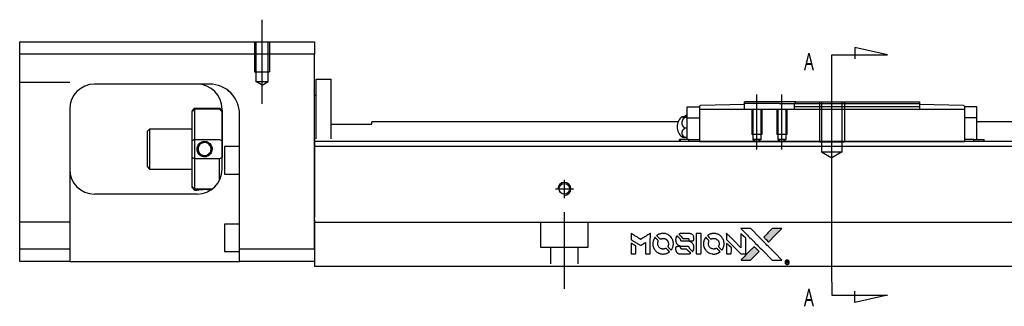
# Model space of a CAD drawing. Header units: millimetres. Extents: x -202 to 3135, y -1537 to 860.
# Tile 26 of 34: x 1193 to 1390, y -749 to -692. Entities that reach past the tile are written whole.
import ezdxf
from ezdxf.lldxf.tags import DXFTag

# ---------------------------------------------------------------- set-up
doc = ezdxf.new("R2010")
doc.units = ezdxf.units.MM
doc.layers.get('0').update_dxf_attribs({"linetype": 'CONTINUOUS'})
doc.styles.add('CHN', font='Microsoft JhengHei.ttf')
tags = doc.linetypes.add('DASHED', pattern=[25.72, 12.86, -12.86]).pattern_tags.tags
tags[6:7] = [DXFTag(74, 4), DXFTag(75, 0), DXFTag(340, '0'), DXFTag(46, 0.0), DXFTag(50, 0.0), DXFTag(44, 0.0), DXFTag(45, 0.0)]
tags[4:5] = [DXFTag(74, 4), DXFTag(75, 0), DXFTag(340, '0'), DXFTag(46, 0.0), DXFTag(50, 0.0), DXFTag(44, 0.0), DXFTag(45, 0.0)]
tags = doc.linetypes.add('HIDDEN', pattern=[0.5, 0.25, -0.25]).pattern_tags.tags
tags[6:7] = [DXFTag(74, 4), DXFTag(75, 0), DXFTag(340, '0'), DXFTag(46, 0.0), DXFTag(50, 0.0), DXFTag(44, 0.0), DXFTag(45, 0.0)]
tags[4:5] = [DXFTag(74, 4), DXFTag(75, 0), DXFTag(340, '0'), DXFTag(46, 0.0), DXFTag(50, 0.0), DXFTag(44, 0.0), DXFTag(45, 0.0)]

# ---------------------------------------------------------------- blocks, each defined once
blk = doc.blocks.new('MosionX logo(完整正式版)')
h = blk.add_hatch(color=22)
h.dxf.hatch_style = 1
h.paths.add_polyline_path([(-1416, 1831), (-1517, 1831), (-1619, 1831), (-1707, 1742, 0.000288), (-1740, 1709, 0.000479), (-1769, 1680, 0.000013), (-1794, 1654, 0.197177), (-1794, 1654, 0.197497), (-1794, 1653, 0.00004), (-1779, 1638, 0.000834), (-1763, 1622, 0.000506), (-1744, 1603), (-1694, 1552), (-1555, 1692)])
h.paths.add_polyline_path([(-1892, 1355), (-1942, 1405, 0.000476), (-1962, 1424, 0.000789), (-1978, 1441, 0.000035), (-1993, 1455, 0.19758), (-1993, 1456, 0.198396), (-1994, 1455, 0.000019), (-2014, 1435, 0.000582), (-2036, 1413, 0.000351), (-2062, 1387, 0.000108), (-2174, 1275, 0.000692), (-2230, 1218, 0.000077), (-2269, 1179, 0.197527), (-2269, 1178, 0.410181), (-2269, 1177, 0.000493), (-2248, 1177, 0.002424), (-2219, 1177, 0.000529), (-2169, 1177), (-2070, 1177), (-1981, 1266)])
at = {"color": 22}
for points in [[(-4562, 1668), (-4562, 1603), (-4545, 1592, -0.000297), (-4534, 1586, -0.000037), (-4510, 1571, -0.000043), (-4482, 1554, -0.000036), (-4452, 1535, 0.000044), (-4422, 1517, 0.000063), (-4396, 1501, 0.000035), (-4374, 1488, 0.0009), (-4368, 1484), (-4360, 1479), (-4348, 1486, 0.001175), (-4342, 1490, 0.000208), (-4329, 1498, 0.000225), (-4315, 1506, 0.000203), (-4300, 1516, -0.000711), (-4286, 1525, -0.001119), (-4274, 1532, -0.000263), (-4263, 1539, -0.04589), (-4262, 1539, -0.519312), (-4261, 1539, -0.001914), (-4261, 1521, -0.003124), (-4260, 1493, -0.000285), (-4260, 1421), (-4260, 1303), (-4219, 1303, 0.001727), (-4189, 1303, 0.025279), (-4179, 1303, 0.073886), (-4173, 1305, 0.07426), (-4167, 1308, 0.03264), (-4166, 1310, 0.01784), (-4164, 1311, 0.017712), (-4163, 1313, 0.026854), (-4162, 1315), (-4160, 1319), (-4160, 1526), (-4159, 1733), (-4162, 1731, -0.004595), (-4163, 1730, -0.00016), (-4169, 1726, -0.000298), (-4177, 1722, -0.000208), (-4185, 1717, 0.000986), (-4210, 1701, 0.00025), (-4250, 1676, 0.000268), (-4292, 1650, 0.000436), (-4329, 1627, -0.002932), (-4341, 1619, -0.004718), (-4351, 1613, -0.001113), (-4360, 1608, -0.227179), (-4361, 1608, -0.045982), (-4362, 1608, -0.000145), (-4374, 1616, -0.000825), (-4387, 1624, -0.000517), (-4403, 1634, 0.000056), (-4458, 1668, 0.000289), (-4488, 1687, 0.000481), (-4511, 1701, 0.000418), (-4535, 1715), (-4562, 1732)], [(-4068, 1643, 0.064158), (-4094, 1594, 0.06356), (-4108, 1539, 0.064004), (-4107, 1483, 0.066747), (-4091, 1429, 0.04321), (-4073, 1396, 0.044737), (-4050, 1367, 0.044901), (-4021, 1342, 0.044184), (-3989, 1323, 0.026293), (-3965, 1313, 0.033344), (-3941, 1306, 0.033227), (-3917, 1303, 0.025815), (-3890, 1302, 0.023119), (-3864, 1304, 0.031044), (-3841, 1308, 0.031337), (-3819, 1315, 0.024258), (-3796, 1325, 0.015622), (-3788, 1329, 0.008495), (-3778, 1335, 0.008415), (-3769, 1341, 0.020814), (-3763, 1346), (-3760, 1348), (-3791, 1379, 0.002843), (-3814, 1403, 0.033917), (-3823, 1411, 0.087906), (-3831, 1414, 0.073302), (-3839, 1416, 0.022047), (-3843, 1415, 0.026465), (-3847, 1415, 0.022233), (-3851, 1414, 0.009985), (-3857, 1412, -0.039011), (-3876, 1407, -0.044398), (-3896, 1406, -0.045096), (-3915, 1408, -0.04265), (-3934, 1413, -0.071154), (-3961, 1428, -0.068827), (-3983, 1450, -0.068713), (-3998, 1476, -0.070507), (-4005, 1506, -0.028605), (-4006, 1519, -0.031418), (-4005, 1531, -0.031044), (-4002, 1544, -0.02668), (-3998, 1556, 0.038913), (-3996, 1564, 0.043732), (-3995, 1571, 0.047754), (-3995, 1578, 0.075756), (-3997, 1583, 0.07294), (-3999, 1586, 0.003456), (-4006, 1594, 0.005023), (-4017, 1605, 0.002422), (-4030, 1619, 0.000819), (-4042, 1631, 0.001349), (-4053, 1641, 0.0001), (-4062, 1650, 0.205335), (-4062, 1651, 0.219821), (-4063, 1650, 0.002494), (-4064, 1648, 0.007089), (-4066, 1646, 0.004494)], [(-3917, 1731, 0.024131), (-3935, 1728, 0.022344), (-3954, 1723, 0.021883), (-3972, 1717, 0.020884), (-3990, 1709, 0.010669), (-4000, 1703, 0.010389), (-4011, 1697, 0.010913), (-4020, 1692, 0.022227), (-4026, 1687), (-4029, 1685), (-3996, 1653, 0.002452), (-3984, 1640, 0.003628), (-3972, 1630, 0.001662), (-3963, 1621, 0.070159), (-3960, 1619, 0.047671), (-3958, 1618, 0.018624), (-3956, 1618, 0.017921), (-3953, 1617, 0.018804), (-3950, 1617, 0.018255), (-3946, 1617, 0.041312), (-3943, 1617, 0.037164), (-3939, 1618, 0.012342), (-3935, 1620, -0.015101), (-3924, 1624, -0.035998), (-3916, 1626, -0.033244), (-3907, 1627, -0.011249), (-3894, 1627, -0.004059), (-3883, 1627, -0.019693), (-3877, 1627, -0.027943), (-3872, 1626, -0.014411), (-3866, 1624, -0.033089), (-3851, 1619, -0.033887), (-3838, 1613, -0.034021), (-3825, 1604, -0.033942), (-3814, 1594, -0.02816), (-3804, 1582, -0.035032), (-3796, 1570, -0.035269), (-3790, 1557, -0.029196), (-3785, 1543, -0.037862), (-3782, 1526, -0.043657), (-3782, 1510, -0.043064), (-3784, 1494, -0.035184), (-3790, 1477, 0.033699), (-3792, 1470, 0.052815), (-3793, 1463, 0.059167), (-3793, 1456, 0.058972), (-3791, 1450, 0.059208), (-3788, 1445, 0.021125), (-3783, 1439, 0.008691), (-3773, 1429, 0.000851), (-3749, 1405, 0.001873), (-3736, 1393, 0.013884), (-3730, 1387, 0.022355), (-3726, 1385, 0.341453), (-3725, 1385, 0.073011), (-3722, 1388, 0.004587), (-3714, 1399, 0.00748), (-3707, 1411, 0.016837), (-3702, 1420, 0.028606), (-3692, 1443, 0.031352), (-3685, 1465, 0.031004), (-3681, 1489, 0.0268), (-3680, 1514, 0.026698), (-3681, 1541, 0.03002), (-3686, 1566, 0.030357), (-3693, 1590, 0.028554), (-3703, 1614, 0.062944), (-3732, 1658, 0.062206), (-3772, 1694, 0.062448), (-3819, 1719, 0.064355), (-3870, 1731, 0.017377), (-3880, 1731, 0.008369), (-3893, 1731, 0.008367), (-3907, 1731, 0.01757)], [(-3610, 1675, 0.023289), (-3616, 1665, 0.026845), (-3621, 1655, 0.026047), (-3626, 1644, 0.019751), (-3629, 1631, 0.013249), (-3631, 1624, 0.025169), (-3631, 1618, 0.016532), (-3632, 1611, 0.002937), (-3632, 1598, 0.003317), (-3632, 1586, 0.011808), (-3631, 1578, 0.01777), (-3631, 1572, 0.021476), (-3630, 1567, 0.04325), (-3623, 1544, 0.045753), (-3612, 1523, 0.04649), (-3598, 1505, 0.047672), (-3581, 1490, 0.025315), (-3573, 1485, 0.015208), (-3564, 1480, 0.01512), (-3554, 1476, 0.022488), (-3546, 1473, 0.027857), (-3532, 1469, 0.034138), (-3519, 1467, 0.014286), (-3499, 1467, 0.00124), (-3449, 1467, -0.00103), (-3418, 1467, -0.002552), (-3396, 1466, -0.001594), (-3379, 1466, -0.047676), (-3374, 1466, -0.085307), (-3367, 1463, -0.097789), (-3361, 1457, -0.085947), (-3357, 1450, -0.051339), (-3356, 1440, 0.014634), (-3355, 1436, 0.015028), (-3355, 1433, 0.014927), (-3354, 1430, 0.059415), (-3353, 1429, 0.070595), (-3351, 1425, 0.00028), (-3315, 1389, 0.000111), (-3279, 1352, 0.200239), (-3277, 1352, 0.268906), (-3276, 1352, 0.001866), (-3271, 1361, 0.007532), (-3267, 1370, 0.017818), (-3263, 1376, 0.013256), (-3261, 1383, 0.011636), (-3258, 1391, 0.011528), (-3256, 1399, 0.012303), (-3254, 1407, 0.0423), (-3252, 1419, 0.013657), (-3252, 1437, 0.013857), (-3252, 1455, 0.037428), (-3254, 1468, 0.014927), (-3256, 1477, 0.0122), (-3259, 1486, 0.012518), (-3262, 1494, 0.023062), (-3265, 1501, 0.065961), (-3281, 1525, 0.06055), (-3304, 1545, 0.059676), (-3331, 1559, 0.060497), (-3360, 1567, 0.025683), (-3367, 1567, 0.001528), (-3386, 1567, 0.002124), (-3410, 1568, 0.001173), (-3439, 1568, -0.000809), (-3490, 1568, -0.017164), (-3506, 1568, -0.063931), (-3514, 1570, -0.108429), (-3520, 1573, -0.052941), (-3523, 1577, -0.063675), (-3525, 1582, -0.050562), (-3526, 1587, -0.020337), (-3527, 1595, 0.009897), (-3528, 1599, 0.016482), (-3528, 1603, 0.019019), (-3529, 1606, 0.06043), (-3530, 1608, 0.076267), (-3533, 1613, 0.00054), (-3566, 1646, 0.000307), (-3601, 1680, 0.142594), (-3604, 1681, 0.232419), (-3604, 1681, 0.022995), (-3606, 1680, 0.024627), (-3608, 1678, 0.015407)], [(-3516, 1731, 0.018538), (-3522, 1730, 0.010695), (-3530, 1729, 0.01068), (-3538, 1727, 0.017678), (-3544, 1725, 0.013849), (-3551, 1722, 0.011814), (-3559, 1719, 0.004513), (-3566, 1716, 0.290035), (-3566, 1715, 0.196418), (-3566, 1714, 0.000124), (-3554, 1702, 0.001477), (-3540, 1688, 0.000898), (-3524, 1671), (-3481, 1629), (-3427, 1628, -0.001471), (-3387, 1628, -0.028714), (-3374, 1627, -0.097073), (-3367, 1625, -0.084199), (-3361, 1620, -0.042698), (-3359, 1616, -0.053912), (-3357, 1612, -0.051004), (-3356, 1608, -0.032967), (-3355, 1602, 0.00807), (-3355, 1600, 0.003023), (-3355, 1596, 0.002994), (-3355, 1592, 0.003629), (-3355, 1588), (-3354, 1579), (-3313, 1579, 0.001618), (-3293, 1579, 0.005206), (-3280, 1579, 0.00535), (-3271, 1579, 0.060675), (-3268, 1580, 0.048484), (-3266, 1581, 0.02389), (-3264, 1582, 0.022812), (-3261, 1584, 0.02462), (-3259, 1586, 0.061781), (-3255, 1591, 0.080179), (-3253, 1596, 0.048561), (-3252, 1604, 0.010021), (-3251, 1619, 0.016602), (-3252, 1638, 0.031409), (-3254, 1653, 0.036474), (-3258, 1666, 0.03439), (-3263, 1679, 0.065928), (-3277, 1699, 0.069066), (-3296, 1715, 0.065697), (-3319, 1725, 0.051559), (-3346, 1731, 0.020904), (-3360, 1731, 0.000451), (-3431, 1731, 0.000419), (-3502, 1732, 0.022759)], [(-3202, 1517), (-3202, 1303), (-3160, 1303), (-3118, 1303), (-3113, 1306, 0.071429), (-3109, 1309, 0.054799), (-3105, 1313, 0.053585), (-3102, 1318, 0.060698), (-3101, 1323, 0.033975), (-3100, 1332, 0.000112), (-3100, 1441, 0.000726), (-3100, 1548, 0.001084), (-3101, 1641), (-3102, 1732), (-3152, 1732), (-3202, 1732)], [(-3011, 1643, 0.018008), (-3017, 1634, 0.009842), (-3023, 1622, 0.009807), (-3030, 1610, 0.015716), (-3035, 1599, 0.048467), (-3047, 1561, 0.045841), (-3052, 1520, 0.046006), (-3049, 1479, 0.049638), (-3039, 1441, 0.064819), (-3012, 1391, 0.06695), (-2974, 1350, 0.066691), (-2926, 1320, 0.063505), (-2872, 1304, 0.03135), (-2858, 1302, 0.010439), (-2837, 1302, 0.010391), (-2817, 1302, 0.032408), (-2803, 1304, 0.015696), (-2787, 1307, 0.018095), (-2771, 1312, 0.018551), (-2757, 1317, 0.018352), (-2743, 1323, 0.015568), (-2733, 1328, 0.009832), (-2723, 1334, 0.009795), (-2713, 1341, 0.023727), (-2706, 1346), (-2703, 1348), (-2734, 1379, 0.001528), (-2751, 1397, 0.010022), (-2760, 1406, 0.019586), (-2766, 1411, 0.061865), (-2771, 1413, 0.055054), (-2777, 1415, 0.061607), (-2784, 1416, 0.048725), (-2792, 1415, 0.020221), (-2802, 1412, -0.017722), (-2813, 1409, -0.02685), (-2822, 1407, -0.02759), (-2832, 1406, -0.020233), (-2843, 1406, -0.04793), (-2864, 1409, -0.048386), (-2883, 1416, -0.047866), (-2901, 1426, -0.044964), (-2917, 1440, -0.04333), (-2931, 1457, -0.050921), (-2941, 1475, -0.051473), (-2946, 1495, -0.0459), (-2948, 1516, -0.019014), (-2948, 1526, -0.024114), (-2947, 1535, -0.025081), (-2945, 1544, -0.023892), (-2942, 1553, 0.008624), (-2939, 1560, 0.026486), (-2938, 1564, 0.035074), (-2937, 1568, 0.02756), (-2937, 1573, 0.087163), (-2939, 1580, 0.073291), (-2942, 1587, 0.028074), (-2951, 1596, 0.002594), (-2973, 1619), (-3005, 1651)], [(-2860, 1730, 0.023681), (-2878, 1728, 0.022402), (-2896, 1723, 0.021929), (-2914, 1717, 0.020503), (-2931, 1709, 0.013745), (-2941, 1704, 0.009767), (-2952, 1698, 0.009658), (-2962, 1691, 0.027804), (-2968, 1687), (-2971, 1685), (-2939, 1653, 0.002053), (-2924, 1638, 0.006738), (-2914, 1628, 0.007826), (-2907, 1622, 0.063909), (-2903, 1619, 0.061532), (-2897, 1617, 0.068674), (-2891, 1617, 0.052072), (-2885, 1618, 0.019648), (-2875, 1621, -0.018366), (-2864, 1624, -0.0288), (-2854, 1626, -0.029061), (-2844, 1627, -0.019155), (-2832, 1627, -0.053809), (-2807, 1624, -0.058833), (-2784, 1615, -0.058566), (-2764, 1601, -0.052525), (-2746, 1582, -0.044733), (-2737, 1566, -0.040573), (-2729, 1547, -0.041123), (-2725, 1529, -0.04951), (-2725, 1511, -0.017369), (-2725, 1502, -0.024255), (-2727, 1495, -0.023787), (-2729, 1487, -0.015798), (-2732, 1479, 0.010631), (-2734, 1474, 0.033653), (-2735, 1470, 0.037806), (-2736, 1467, 0.016307), (-2736, 1462, 0.068179), (-2734, 1453, 0.095747), (-2731, 1446, 0.033418), (-2722, 1436, 0.002133), (-2695, 1409, 0.001452), (-2680, 1395, 0.012393), (-2673, 1388, 0.020479), (-2668, 1385, 0.344362), (-2667, 1385, 0.074287), (-2663, 1388, 0.005454), (-2656, 1400, 0.008391), (-2649, 1412, 0.017097), (-2643, 1422, 0.027375), (-2635, 1442, 0.02835), (-2628, 1463, 0.027723), (-2624, 1485, 0.023913), (-2623, 1509, 0.027047), (-2623, 1537, 0.031685), (-2627, 1563, 0.032425), (-2634, 1588, 0.031013), (-2644, 1612, 0.037914), (-2661, 1641, 0.040153), (-2682, 1667, 0.039834), (-2707, 1688, 0.036173), (-2736, 1707, 0.040752), (-2765, 1719, 0.035885), (-2796, 1728, 0.035491), (-2828, 1731, 0.037615)], [(-2572, 1669), (-2572, 1604), (-2422, 1453), (-2271, 1303), (-2229, 1303, 0.0008), (-2202, 1303, 0.010795), (-2192, 1303, 0.030495), (-2186, 1304, 0.080372), (-2183, 1305, 0.03816), (-2179, 1308, 0.041799), (-2176, 1310, 0.042486), (-2174, 1314, 0.042078), (-2172, 1317, 0.099276), (-2170, 1322, 0.003302), (-2170, 1343, 0.002586), (-2170, 1380, 0.000204), (-2170, 1477), (-2170, 1633), (-2221, 1683), (-2271, 1733), (-2271, 1583), (-2272, 1433), (-2419, 1582, 0.000253), (-2476, 1639, 0.000412), (-2524, 1687, 0.000041), (-2567, 1730, 0.041338), (-2570, 1732), (-2572, 1734)], [(-2150, 1708, -0.000056), (-2089, 1647, -0.000021), (-2004, 1562, -0.000021), (-1911, 1469, -0.000025), (-1823, 1381), (-1619, 1177), (-1518, 1177), (-1417, 1177), (-1553, 1315, 0.000274), (-1619, 1381, 0.000123), (-1705, 1467, 0.000121), (-1797, 1559, 0.000165), (-1879, 1641), (-2068, 1831), (-2170, 1831), (-2272, 1831)], [(-1707, 1742, 0.000288), (-1740, 1709, 0.000479), (-1769, 1680, 0.000013), (-1794, 1654, 0.197177), (-1794, 1654, 0.197497), (-1794, 1653, 0.00004), (-1779, 1638, 0.000836), (-1763, 1622, 0.000505), (-1744, 1603), (-1694, 1552), (-1555, 1692), (-1416, 1831), (-1517, 1831), (-1619, 1831)], [(-4562, 1417), (-4562, 1303), (-4521, 1303, 0.000842), (-4494, 1303, 0.010591), (-4484, 1303, 0.028995), (-4479, 1303, 0.069543), (-4475, 1305, 0.051063), (-4471, 1307, 0.039932), (-4468, 1310, 0.039414), (-4465, 1314, 0.045845), (-4462, 1318, 0.094811), (-4461, 1322, 0.007124), (-4461, 1333, 0.004713), (-4461, 1352, 0.000534), (-4461, 1395), (-4461, 1469), (-4471, 1475, 0.000828), (-4502, 1494, 0.000879), (-4532, 1513, 0.000048), (-4561, 1530, 0.137596), (-4562, 1531, 0.413028), (-4562, 1530, 0.000016), (-4562, 1497, 0.000623), (-4562, 1460, 0.000374)], [(-3615, 1454, 0.065483), (-3620, 1451, 0.053271), (-3625, 1447, 0.052018), (-3628, 1443, 0.0556), (-3631, 1437, 0.036839), (-3632, 1434, 0.026922), (-3632, 1430, 0.016905), (-3633, 1424, 0.004317), (-3633, 1416, 0.016369), (-3632, 1397, 0.029936), (-3630, 1382, 0.03418), (-3627, 1369, 0.031327), (-3621, 1356, 0.046935), (-3612, 1340, 0.054053), (-3600, 1327, 0.053701), (-3585, 1317, 0.045364), (-3568, 1309, 0.032479), (-3552, 1305, 0.03386), (-3537, 1303, 0.013578), (-3512, 1303, 0.001155), (-3450, 1303, 0.000413), (-3396, 1303, 0.005008), (-3375, 1304, 0.013199), (-3364, 1304, 0.033956), (-3355, 1305, 0.013909), (-3347, 1308, 0.010864), (-3337, 1310, 0.010938), (-3329, 1313, 0.028702), (-3323, 1316), (-3318, 1318), (-3362, 1362), (-3405, 1406), (-3455, 1406, -0.001504), (-3477, 1406, -0.00328), (-3493, 1406, -0.001901), (-3506, 1406, -0.061333), (-3510, 1407, -0.063621), (-3514, 1409, -0.048633), (-3518, 1412, -0.046769), (-3522, 1415, -0.047961), (-3525, 1420, -0.02678), (-3526, 1424, -0.050957), (-3527, 1427, -0.029398), (-3528, 1431, -0.00401), (-3528, 1441), (-3529, 1456), (-3569, 1456, 0.001061), (-3593, 1456, 0.009147), (-3604, 1455, 0.020721), (-3611, 1455, 0.051619)], [(-2572, 1416), (-2572, 1303), (-2530, 1303), (-2488, 1303), (-2483, 1306, 0.03146), (-2480, 1308, 0.026444), (-2478, 1310, 0.026444), (-2476, 1312, 0.031457), (-2475, 1314), (-2472, 1319), (-2471, 1375), (-2471, 1431), (-2521, 1481, 0.000745), (-2540, 1499, 0.001228), (-2556, 1515, 0.000087), (-2571, 1529, 0.195134), (-2571, 1530, 0.412117), (-2572, 1529, 0.000048), (-2572, 1496, 0.00109), (-2572, 1460, 0.000653)], [(-2062, 1387, 0.000108), (-2174, 1275, 0.000692), (-2230, 1218, 0.000077), (-2269, 1179, 0.197527), (-2269, 1178, 0.410182), (-2269, 1177, 0.000493), (-2248, 1177, 0.002424), (-2219, 1177, 0.000529), (-2170, 1177), (-2070, 1177), (-1981, 1266), (-1892, 1355), (-1942, 1405, 0.000476), (-1962, 1424, 0.000789), (-1978, 1441, 0.000035), (-1993, 1455, 0.19758), (-1993, 1456, 0.198396), (-1994, 1455, 0.000019), (-2014, 1435, 0.000582), (-2036, 1413, 0.000351)], [(-1319, 1173, 0.082374), (-1332, 1167, 0.083404), (-1342, 1157, 0.082663), (-1349, 1145, 0.07897), (-1351, 1130, 0.084941), (-1349, 1114, 0.08953), (-1341, 1100, 0.090743), (-1329, 1090, 0.090193), (-1313, 1085, 0.10067), (-1296, 1085, 0.099454), (-1281, 1093, 0.097736), (-1269, 1106, 0.09365), (-1263, 1122, 0.07584), (-1263, 1135, 0.068415), (-1267, 1148, 0.068328), (-1274, 1159, 0.075277), (-1283, 1168, 0.059367), (-1291, 1172, 0.048986), (-1300, 1174, 0.048519), (-1310, 1174, 0.055347)], [(-1325, 1129), (-1325, 1104), (-1322, 1104), (-1319, 1104), (-1319, 1114), (-1319, 1125), (-1313, 1125), (-1306, 1126), (-1302, 1119, -0.003356), (-1300, 1116, -0.002757), (-1298, 1113, -0.002784), (-1296, 1110, -0.007382), (-1295, 1108, 0.019487), (-1294, 1105, 0.098302), (-1293, 1104, 0.116932), (-1291, 1104, 0.032798), (-1289, 1104), (-1285, 1104), (-1288, 1108, 0.005748), (-1289, 1111, 0.002522), (-1291, 1114, 0.002495), (-1293, 1117, 0.00334), (-1295, 1120), (-1299, 1126), (-1296, 1128, 0.066516), (-1292, 1130, 0.085926), (-1290, 1133, 0.082934), (-1289, 1137, 0.05747), (-1289, 1141, 0.023576), (-1289, 1144, 0.043538), (-1289, 1146, 0.050891), (-1290, 1148, 0.049897), (-1291, 1149, 0.067884), (-1295, 1152, 0.077412), (-1298, 1154, 0.049266), (-1304, 1154, 0.012208), (-1313, 1155), (-1325, 1155)], [(-1298, 1147, -0.120545), (-1296, 1144, -0.09136), (-1295, 1141, -0.087576), (-1296, 1137, -0.098026), (-1297, 1134, -0.079907), (-1299, 1133, -0.087697), (-1300, 1132, -0.041371), (-1303, 1132, -0.005557), (-1309, 1132), (-1319, 1131), (-1319, 1140), (-1319, 1149), (-1310, 1149, -0.007471), (-1305, 1149, -0.035301), (-1302, 1148, -0.060486), (-1300, 1148, -0.063546)]]:
    blk.add_lwpolyline(points, format="xyb", close=True, dxfattribs=at)

msp = doc.modelspace()

# ---------------------------------------------------------------- linework, layer by layer
at = {"ltscale": 0.5}
for p, q in [((1241.19, -708.85), (1241.19, -692.02)), ((1301.69, -727.75), (1301.69, -724.09)), ((1299.89, -725.89), (1303.49, -725.89)), ((1301.69, -745.89), (1301.69, -730.53))]:
    msp.add_line(p, q, dxfattribs=at)
at = {"linetype": 'Continuous'}
for p, q in [((1192.69, -698.93), (1192.69, -696.43)), ((1192.69, -696.43), (1251.69, -696.43)), ((1251.69, -696.43), (1251.69, -698.93)), ((1251.69, -698.93), (1192.69, -698.93)), ((1192.69, -737.93), (1192.69, -698.93)), ((1251.69, -737.93), (1251.69, -698.93)), ((1230.53, -704.93), (1207.69, -704.93)), ((1251.99, -703.93), (1254.99, -703.93)), ((1251.99, -715.89), (1251.99, -703.93)), ((1251.99, -703.93), (1254.99, -703.93)), ((1251.99, -715.89), (1251.99, -703.93)), ((1254.99, -715.89), (1254.99, -703.93)), ((1254.99, -715.89), (1254.99, -703.93)), ((1251.99, -707.18), (1251.69, -707.18)), ((1251.99, -707.18), (1251.69, -707.18)), ((1337.74, -708.98), (1328.93, -709.21)), ((1348.04, -708.48), (1337.74, -708.48)), ((1337.74, -708.78), (1337.74, -708.48)), ((1337.74, -708.98), (1337.74, -708.78)), ((1344.74, -708.78), (1337.74, -708.78)), ((1337.74, -709.98), (1337.74, -708.98)), ((1344.74, -708.78), (1347.74, -708.78)), ((1348.04, -708.48), (1347.74, -708.78)), ((1347.74, -709.48), (1347.74, -708.78)), ((1348.04, -708.48), (1372.74, -708.48)), ((1372.74, -708.48), (1372.74, -709.48)), ((1381.54, -709.21), (1372.74, -708.98)), ((1202.69, -709.93), (1202.69, -737.93)), ((1227.19, -710.23), (1227.69, -709.73)), ((1227.19, -710.23), (1227.19, -710.42)), ((1227.19, -716.26), (1227.19, -710.42)), ((1227.69, -709.73), (1227.69, -709.96)), ((1227.69, -709.73), (1232.69, -709.73)), ((1227.69, -709.96), (1227.69, -716)), ((1232.69, -709.96), (1227.69, -709.96)), ((1233.19, -710.23), (1232.69, -709.73)), ((1232.69, -709.96), (1232.69, -709.73)), ((1233.19, -721.93), (1233.19, -709.93)), ((1233.19, -710.23), (1233.19, -710.42)), ((1233.19, -710.42), (1233.19, -716.26)), ((1236.69, -737.93), (1236.69, -710.93)), ((1326.24, -711.68), (1326.24, -709.48)), ((1326.24, -709.48), (1328.74, -709.48)), ((1328.74, -709.48), (1328.74, -709.41)), ((1328.74, -709.48), (1328.74, -709.98)), ((1328.74, -709.98), (1328.74, -714.48)), ((1381.74, -709.98), (1328.74, -709.98)), ((1372.74, -709.48), (1347.74, -709.48)), ((1347.74, -709.98), (1347.74, -709.48)), ((1372.74, -709.48), (1372.74, -709.98)), ((1381.74, -709.41), (1381.74, -709.48)), ((1381.74, -709.48), (1381.74, -709.98)), ((1384.24, -709.48), (1381.74, -709.48)), ((1381.74, -709.98), (1381.74, -714.48)), ((1384.24, -711.68), (1384.24, -709.48)), ((1254.99, -712.93), (1263.19, -712.93)), ((1324.45, -712.48), (1263.19, -712.48)), ((1263.19, -712.93), (1263.19, -712.48)), ((1325.78, -711.37), (1326.24, -711.37)), ((1326.24, -711.61), (1325.78, -711.61)), ((1326.24, -711.68), (1328.74, -711.68)), ((1326.24, -714.98), (1326.24, -711.68)), ((1381.74, -711.68), (1381.74, -714.95)), ((1384.24, -711.68), (1381.74, -711.68)), ((1384.24, -714.98), (1384.24, -711.68)), ((1551.69, -712.48), (1384.24, -712.48)), ((1384.51, -712.48), (1384.24, -712.48)), ((1218.69, -713.93), (1218.19, -714.43)), ((1218.19, -714.43), (1218.19, -718.93)), ((1227.19, -713.93), (1218.69, -713.93)), ((1218.69, -713.93), (1218.69, -721.93)), ((1326.24, -713.72), (1325.78, -713.72)), ((1326.24, -715.98), (1326.24, -714.98)), ((1328.74, -714.48), (1328.74, -716.25)), ((1381.74, -714.95), (1381.74, -716.25)), ((1384.24, -715.98), (1384.24, -714.98)), ((1227.19, -719.61), (1227.19, -716.26)), ((1227.69, -716), (1227.69, -719.86)), ((1227.69, -716), (1232.69, -716)), ((1233.19, -716.26), (1233.19, -719.61)), ((1350.93, -716.44), (1251.69, -716.44)), ((1324.85, -715.98), (1324.74, -715.98)), ((1324.74, -716.44), (1324.74, -715.98)), ((1326.55, -715.98), (1324.85, -715.98)), ((1324.85, -715.98), (1324.85, -716.44)), ((1326.24, -715.59), (1325.78, -715.59)), ((1326.55, -715.98), (1328.74, -715.98)), ((1326.55, -715.98), (1326.55, -716.44)), ((1328.74, -716.25), (1328.74, -716.41)), ((1328.74, -716.41), (1381.74, -716.41)), ((1328.74, -716.41), (1328.74, -716.44)), ((1551.69, -716.44), (1350.93, -716.44)), ((1383.58, -715.98), (1381.74, -715.98)), ((1381.74, -716.25), (1381.74, -716.4)), ((1381.74, -716.41), (1381.74, -716.44)), ((1383.58, -715.98), (1385.62, -715.98)), ((1383.58, -715.98), (1383.58, -716.44)), ((1385.62, -715.98), (1385.74, -715.98)), ((1385.62, -715.98), (1385.62, -716.44)), ((1385.74, -716.44), (1385.74, -715.98)), ((1218.19, -718.93), (1218.19, -721.43)), ((1236.69, -717.43), (1233.69, -717.43)), ((1233.69, -717.43), (1233.69, -722.93)), ((1551.69, -717.44), (1251.69, -717.44)), ((1227.19, -725.45), (1227.19, -719.61)), ((1227.69, -719.86), (1227.69, -725.9)), ((1232.69, -719.86), (1227.69, -719.86)), ((1232.69, -724.11), (1232.69, -719.86)), ((1218.19, -721.43), (1218.69, -721.93)), ((1218.69, -721.93), (1227.19, -721.93)), ((1233.69, -722.93), (1236.69, -722.93)), ((1228.19, -726.93), (1207.69, -726.93)), ((1227.19, -725.63), (1227.19, -725.45)), ((1227.19, -725.63), (1227.69, -726.13)), ((1227.69, -725.9), (1227.69, -726.13)), ((1227.69, -725.9), (1231.23, -725.9)), ((1227.69, -726.13), (1228.18, -726.13)), ((1236.69, -732.93), (1233.69, -732.93)), ((1233.69, -732.93), (1233.69, -738.43)), ((1251.69, -732.09), (1251.69, -738.89)), ((1346.78, -732.64), (1251.69, -732.64)), ((1551.69, -732.64), (1346.78, -732.64)), ((1192.69, -737.93), (1202.69, -737.93)), ((1192.69, -740.43), (1192.69, -737.93)), ((1202.69, -737.93), (1202.69, -740.43)), ((1233.69, -738.43), (1236.69, -738.43)), ((1236.69, -740.43), (1236.69, -737.93)), ((1236.69, -737.93), (1251.69, -737.93)), ((1251.69, -738.89), (1251.69, -741.44)), ((1202.69, -740.43), (1192.69, -740.43)), ((1202.69, -740.43), (1236.69, -740.43)), ((1251.69, -740.43), (1236.69, -740.43)), ((1344.52, -741.44), (1251.69, -741.44)), ((1551.69, -741.44), (1344.52, -741.44))]:
    msp.add_line(p, q, dxfattribs=at)
at = {"linetype": 'DASHED', "ltscale": 0.1}
for p, q in [((1239.69, -696.43), (1239.69, -702.43)), ((1239.96, -696.43), (1239.96, -704.43)), ((1242.41, -704.43), (1242.41, -696.43)), ((1242.69, -696.43), (1242.69, -702.43)), ((1239.69, -702.43), (1242.69, -702.43)), ((1202.69, -704.58), (1192.69, -704.58)), ((1241.19, -705.13), (1239.96, -704.42)), ((1239.96, -704.43), (1242.41, -704.43)), ((1241.19, -705.13), (1242.41, -704.42)), ((1202.69, -732.58), (1192.69, -732.58)), ((1296.94, -732.64), (1296.94, -737.58)), ((1306.44, -737.58), (1306.44, -732.64)), ((1296.94, -737.58), (1306.44, -737.58)), ((1298.94, -737.58), (1298.94, -740.89)), ((1304.44, -740.89), (1304.44, -737.58))]:
    msp.add_line(p, q, dxfattribs=at)
for p, q in [((1355.24, -699.05), (1366.38, -699.05)), ((1355.24, -701.68), (1355.24, -699.05)), ((1366.38, -699.05), (1359.8, -697.61)), ((1359.8, -697.61), (1359.8, -699.84)), ((1355.24, -744.55), (1355.24, -701.68)), ((1340.24, -717.98), (1340.24, -706.98)), ((1345.24, -717.98), (1345.24, -706.98)), ((1355.24, -721.48), (1355.24, -705.48)), ((1355.24, -744.55), (1355.24, -747.19)), ((1359.8, -748.62), (1359.8, -746.39)), ((1355.24, -747.19), (1366.38, -747.19)), ((1366.38, -747.19), (1359.8, -748.62))]:
    msp.add_line(p, q)
at = {"linetype": 'DASHED'}
for p, q in [((1230.69, -704.93), (1230.53, -704.93)), ((1326.24, -709.48), (1326.24, -709.48)), ((1328.74, -709.48), (1328.74, -709.48)), ((1328.74, -709.58), (1328.74, -709.58)), ((1328.74, -709.98), (1328.74, -711.68)), ((1381.74, -709.48), (1381.74, -709.48)), ((1381.74, -709.58), (1381.74, -709.58)), ((1381.74, -709.98), (1381.74, -711.68)), ((1384.24, -709.48), (1384.24, -709.48)), ((1251.69, -715.88), (1251.69, -716.88)), ((1251.69, -716.88), (1251.69, -731.59)), ((1251.69, -737.93), (1251.69, -740.43))]:
    msp.add_line(p, q, dxfattribs=at)
at = {"linetype": 'HIDDEN', "ltscale": 3}
for p, q in [((1347.74, -708.78), (1372.74, -708.78)), ((1352.74, -708.48), (1352.74, -716.48)), ((1353.17, -708.48), (1353.17, -718.48)), ((1357.3, -718.48), (1357.3, -708.48)), ((1357.74, -708.48), (1357.74, -716.48)), ((1339.24, -709.98), (1339.24, -714.98)), ((1339.41, -709.98), (1339.41, -715.98)), ((1341.06, -715.98), (1341.06, -709.98)), ((1341.24, -709.98), (1341.24, -714.98)), ((1344.24, -709.98), (1344.24, -714.98)), ((1344.41, -709.98), (1344.41, -715.98)), ((1346.06, -715.98), (1346.06, -709.98)), ((1346.24, -709.98), (1346.24, -714.98)), ((1341.24, -714.98), (1339.24, -714.98)), ((1346.24, -714.98), (1344.24, -714.98)), ((1341.06, -715.98), (1339.41, -715.98)), ((1339.41, -715.98), (1340.24, -716.46)), ((1341.06, -715.98), (1340.24, -716.46)), ((1346.06, -715.98), (1344.41, -715.98)), ((1344.41, -715.98), (1345.24, -716.46)), ((1346.06, -715.98), (1345.24, -716.46)), ((1352.74, -716.48), (1357.74, -716.48)), ((1353.17, -718.48), (1357.3, -718.48)), ((1353.17, -718.48), (1355.24, -719.68)), ((1357.3, -718.48), (1355.24, -719.68))]:
    msp.add_line(p, q, dxfattribs=at)
at = {"linetype": 'Continuous'}
msp.add_circle((1301.69, -725.89), 1.07, dxfattribs=at)
for centre, radius, start, end in [((1207.69, -709.93), 5, 90, 180), ((1228.19, -709.93), 5, 0, 90), ((1328.94, -709.41), 0.2, 91.5, 180), ((1381.54, -709.41), 0.2, 0, 88.5), ((1327.73, -713.44), 2.85, 121.5132, 134.2433), ((1326.74, -713.48), 2.5, 126.4021, 180), ((1326.74, -713.48), 2.5, 180, 233.5675), ((1207.69, -721.93), 5, 180, 270), ((1228.19, -721.93), 5, 270, 0)]:
    msp.add_arc(centre, radius, start, end, dxfattribs=at)
at = {"linetype": 'DASHED'}
for centre, radius, start, end in [((1230.69, -710.93), 6, 0, 90), ((1327.73, -713.44), 2.85, 134.2433, 138.6569)]:
    msp.add_arc(centre, radius, start, end, dxfattribs=at)
msp.add_arc((1301.69, -725.89), 1.3, 270, 180)
at = {"linetype": 'Continuous'}
msp.add_ellipse((1230.69, -710.93), major_axis=(4.24, 4.24), ratio=1, start_param=5.497787, end_param=7.068583, dxfattribs=at)
for points, degree in [([(1230.69, -704.93), (1230.63, -704.93), (1230.58, -704.93), (1230.53, -704.93)], 3), ([(1227.69, -709.96), (1227.52, -710.11), (1227.35, -710.27), (1227.19, -710.42)], 3), ([(1232.69, -709.96), (1232.85, -710.11), (1233.02, -710.27), (1233.19, -710.42)], 3), ([(1227.69, -716), (1227.52, -716.09), (1227.35, -716.17), (1227.19, -716.26)], 3), ([(1232.69, -716), (1232.85, -716.09), (1233.02, -716.17), (1233.19, -716.26)], 3), ([(1381.74, -716.4), (1381.74, -716.41)], 1), ([(1227.69, -719.86), (1227.52, -719.78), (1227.35, -719.69), (1227.19, -719.61)], 3), ([(1233.19, -719.61), (1233.02, -719.69), (1232.85, -719.78), (1232.69, -719.86)], 3), ([(1227.69, -725.9), (1227.52, -725.75), (1227.35, -725.6), (1227.19, -725.45)], 3)]:
    msp.add_open_spline(points, degree=degree, dxfattribs=at)
for points, knots in [([(1325.78, -711.61), (1325.65, -711.6), (1325.54, -711.59), (1325.36, -711.56), (1325.3, -711.54), (1325.23, -711.51), (1325.23, -711.49), (1325.27, -711.46), (1325.32, -711.44), (1325.48, -711.41), (1325.58, -711.39), (1325.73, -711.38), (1325.75, -711.38), (1325.78, -711.37)], [0, 0, 0, 0, 0.192078, 0.192078, 0.384156, 0.384156, 0.576234, 0.576234, 0.768312, 0.768312, 0.960389, 0.960389, 1, 1, 1, 1]), ([(1325.78, -713.72), (1325.65, -713.62), (1325.54, -713.5), (1325.36, -713.24), (1325.3, -713.09), (1325.23, -712.79), (1325.23, -712.64), (1325.27, -712.33), (1325.32, -712.18), (1325.48, -711.91), (1325.58, -711.78), (1325.73, -711.65), (1325.75, -711.63), (1325.78, -711.61)], [0, 0, 0, 0, 0.192078, 0.192078, 0.384156, 0.384156, 0.576234, 0.576234, 0.768312, 0.768312, 0.960389, 0.960389, 1, 1, 1, 1]), ([(1325.78, -715.59), (1325.65, -715.5), (1325.54, -715.4), (1325.36, -715.17), (1325.3, -715.04), (1325.23, -714.77), (1325.23, -714.63), (1325.27, -714.36), (1325.32, -714.23), (1325.48, -713.98), (1325.58, -713.87), (1325.73, -713.76), (1325.75, -713.74), (1325.78, -713.72)], [0, 0, 0, 0, 0.192078, 0.192078, 0.384156, 0.384156, 0.576234, 0.576234, 0.768312, 0.768312, 0.960389, 0.960389, 1, 1, 1, 1]), ([(1228.18, -717.93), (1228.18, -717.76), (1228.21, -717.58), (1228.32, -717.25), (1228.41, -717.09), (1228.62, -716.81), (1228.76, -716.69), (1229.05, -716.51), (1229.21, -716.45), (1229.54, -716.37), (1229.72, -716.37), (1230.04, -716.41), (1230.19, -716.46), (1230.48, -716.6), (1230.62, -716.7), (1230.86, -716.94), (1230.95, -717.08), (1231.1, -717.39), (1231.16, -717.56), (1231.19, -717.8), (1231.19, -717.87), (1231.19, -717.93)], [0, 0, 0, 0, 0.109357, 0.109357, 0.21915, 0.21915, 0.330451, 0.330451, 0.436162, 0.436162, 0.542186, 0.542186, 0.640015, 0.640015, 0.743853, 0.743853, 0.849113, 0.849113, 0.958413, 0.958413, 1, 1, 1, 1]), ([(1230.99, -717.93), (1230.99, -717.81), (1230.97, -717.69), (1230.89, -717.43), (1230.83, -717.3), (1230.66, -717.07), (1230.56, -716.96), (1230.32, -716.79), (1230.19, -716.73), (1229.91, -716.64), (1229.76, -716.63), (1229.47, -716.64), (1229.33, -716.67), (1229.07, -716.78), (1228.94, -716.86), (1228.72, -717.05), (1228.63, -717.16), (1228.48, -717.41), (1228.43, -717.56), (1228.39, -717.78), (1228.39, -717.85), (1228.39, -717.93)], [0, 0, 0, 0, 0.090081, 0.090081, 0.195216, 0.195216, 0.30186, 0.30186, 0.410211, 0.410211, 0.517617, 0.517617, 0.621981, 0.621981, 0.727419, 0.727419, 0.835017, 0.835017, 0.943332, 0.943332, 1, 1, 1, 1]), ([(1325.25, -715.49), (1325.27, -715.51), (1325.33, -715.53), (1325.48, -715.56), (1325.58, -715.57), (1325.73, -715.59), (1325.75, -715.59), (1325.78, -715.59)], [0, 0, 0, 0, 0.448024, 0.448024, 0.905631, 0.905631, 1, 1, 1, 1]), ([(1231.19, -717.93), (1231.19, -718.11), (1231.16, -718.29), (1231.05, -718.62), (1230.96, -718.78), (1230.74, -719.05), (1230.61, -719.17), (1230.31, -719.35), (1230.15, -719.42), (1229.82, -719.49), (1229.65, -719.5), (1229.33, -719.45), (1229.17, -719.4), (1228.89, -719.26), (1228.75, -719.16), (1228.51, -718.92), (1228.42, -718.78), (1228.27, -718.48), (1228.21, -718.31), (1228.18, -718.07), (1228.18, -718), (1228.18, -717.93)], [0, 0, 0, 0, 0.109681, 0.109681, 0.219848, 0.219848, 0.331471, 0.331471, 0.436803, 0.436803, 0.542595, 0.542595, 0.640477, 0.640477, 0.744315, 0.744315, 0.8492, 0.8492, 0.95844, 0.95844, 1, 1, 1, 1]), ([(1228.39, -717.93), (1228.39, -718.06), (1228.4, -718.18), (1228.48, -718.43), (1228.54, -718.57), (1228.71, -718.8), (1228.81, -718.9), (1229.05, -719.07), (1229.18, -719.14), (1229.46, -719.22), (1229.61, -719.24), (1229.9, -719.22), (1230.04, -719.19), (1230.3, -719.08), (1230.43, -719.01), (1230.65, -718.82), (1230.74, -718.71), (1230.89, -718.45), (1230.94, -718.31), (1230.98, -718.09), (1230.99, -718.01), (1230.99, -717.93)], [0, 0, 0, 0, 0.090082, 0.090082, 0.19511, 0.19511, 0.301651, 0.301651, 0.410013, 0.410013, 0.517402, 0.517402, 0.621792, 0.621792, 0.727238, 0.727238, 0.834796, 0.834796, 0.943135, 0.943135, 1, 1, 1, 1]), ([(1228.18, -726.13), (1228.18, -726.13), (1228.21, -726.13), (1228.32, -726.11), (1228.41, -726.09), (1228.63, -726.06), (1228.76, -726.04), (1229.06, -726.01), (1229.22, -726), (1229.55, -725.98), (1229.72, -725.98), (1230.04, -725.99), (1230.2, -726), (1230.48, -726.02), (1230.62, -726.04), (1230.82, -726.07), (1230.9, -726.08), (1230.96, -726.09)], [0, 0, 0, 0, 0.1096809, 0.1096809, 0.2198481, 0.2198481, 0.3314707, 0.3314707, 0.4368026, 0.4368026, 0.542595, 0.542595, 0.6404774, 0.6404774, 0.7443154, 0.7443154, 0.8201607, 0.8201607, 0.8201607, 0.8201607])]:
    msp.add_open_spline(points, degree=3, knots=knots, dxfattribs=at)

# ---------------------------------------------------------------- block references
at = {"xscale": 0.0096, "yscale": 0.0096, "zscale": 0.0096}
msp.add_blockref('MosionX logo(完整正式版)', (1358.83, -751.44), dxfattribs=at)

# ---------------------------------------------------------------- texts
at = {"style": 'CHN', "width": 0.7}
for p in [(1349.62, -702.18), (1349.62, -749.41)]:
    msp.add_text('A', height=3.5, dxfattribs=at).set_placement(p)

doc.saveas('drawing.dxf')
